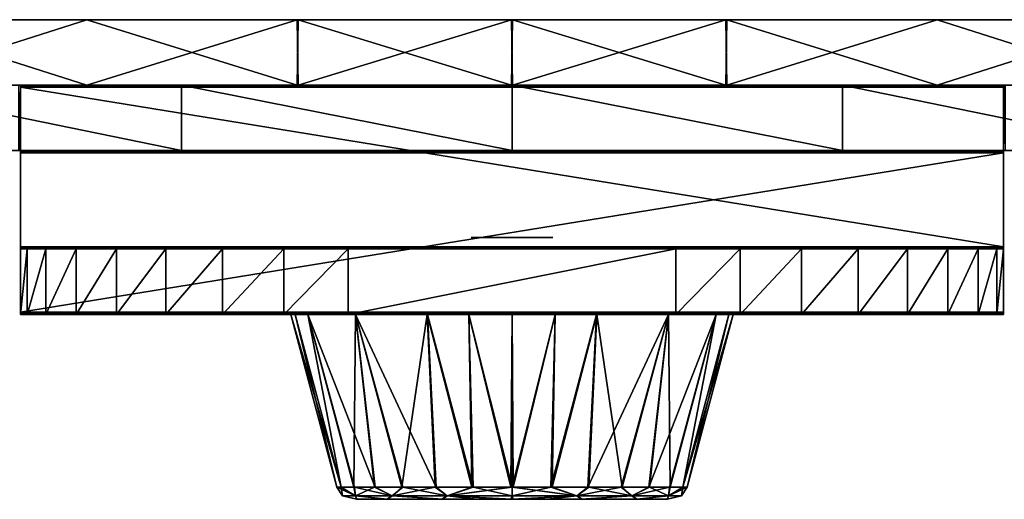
# Model space of a CAD drawing. Header units: millimetres. Extents: x -229 to 223, y -69 to 475.
# Tile 13 of 92: x -30 to 30, y -69 to -40. Entities that reach past the tile are written whole.
import ezdxf

# ---------------------------------------------------------------- set-up
doc = ezdxf.new("R2010")
doc.units = ezdxf.units.MM
doc.header["$LTSCALE"] = 65.185185
for name, color, linetype in [('712', 7, 'CONTINUOUS'), ('713', 7, 'CONTINUOUS'), ('714', 7, 'CONTINUOUS'), ('715', 7, 'CONTINUOUS'), ('716', 7, 'CONTINUOUS'), ('717', 7, 'CONTINUOUS'), ('718', 7, 'CONTINUOUS'), ('719', 7, 'CONTINUOUS'), ('720', 7, 'CONTINUOUS'), ('721', 7, 'CONTINUOUS'), ('722', 7, 'CONTINUOUS'), ('725', 7, 'CONTINUOUS'), ('73', 7, 'CONTINUOUS'), ('74', 7, 'CONTINUOUS'), ('75', 7, 'CONTINUOUS'), ('758', 7, 'CONTINUOUS'), ('789', 7, 'CONTINUOUS'), ('790', 7, 'CONTINUOUS'), ('791', 7, 'CONTINUOUS'), ('792', 7, 'CONTINUOUS'), ('793', 7, 'CONTINUOUS'), ('799', 7, 'CONTINUOUS'), ('800', 7, 'CONTINUOUS'), ('801', 7, 'CONTINUOUS'), ('802', 7, 'CONTINUOUS'), ('803', 7, 'CONTINUOUS'), ('852', 7, 'CONTINUOUS')]:
    doc.layers.add(name, color=color, linetype=linetype)

msp = doc.modelspace()

# ---------------------------------------------------------------- linework, layer by layer
at = {"layer": '712', "color": 7, "linetype": 'Continuous'}
for points in [[(-30.115, -47.8, -108.486), (-30, -47.8, -109.545), (-39.672, -47.8, 102.596), (-30.115, -47.8, -108.486)], [(-39.672, -47.8, 102.596), (-30, -47.8, -109.545), (-20.172, -47.8, 108.134), (-39.672, -47.8, 102.596)], [(-30, -47.8, -109.545), (-30, -47.8, -109.694), (30, -47.8, -109.694), (-30, -47.8, -109.545)], [(-20.172, -47.8, 108.134), (-30, -47.8, -109.545), (30, -47.8, -109.694), (-20.172, -47.8, 108.134)], [(0, -47.8, 110), (-20.172, -47.8, 108.134), (30, -47.8, -109.694), (0, -47.8, 110)], [(20.172, -47.8, 108.134), (0, -47.8, 110), (30, -47.8, -109.694), (20.172, -47.8, 108.134)], [(39.672, -47.8, 102.596), (20.172, -47.8, 108.134), (33.478, -47.8, -104.782), (39.672, -47.8, 102.596)], [(33.478, -47.8, -104.782), (20.172, -47.8, 108.134), (32.505, -47.8, -105.213), (33.478, -47.8, -104.782)], [(32.505, -47.8, -105.213), (20.172, -47.8, 108.134), (31.663, -47.8, -105.821), (32.505, -47.8, -105.213)], [(31.663, -47.8, -105.821), (20.172, -47.8, 108.134), (30.438, -47.8, -107.499), (31.663, -47.8, -105.821)], [(30.438, -47.8, -107.499), (20.172, -47.8, 108.134), (30.115, -47.8, -108.486), (30.438, -47.8, -107.499)], [(30.115, -47.8, -108.486), (20.172, -47.8, 108.134), (30, -47.8, -109.545), (30.115, -47.8, -108.486)], [(30, -47.8, -109.545), (20.172, -47.8, 108.134), (30, -47.8, -109.694), (30, -47.8, -109.545)]]:
    msp.add_3dface(points, dxfattribs=at)
at = {"layer": '713', "color": 7, "linetype": 'Continuous'}
for points in [[(-39.672, -43.8, 102.596), (-20.172, -43.8, 108.134), (-33.478, -43.8, -104.782), (-39.672, -43.8, 102.596)], [(-33.478, -43.8, -104.782), (-20.172, -43.8, 108.134), (-32.505, -43.8, -105.213), (-33.478, -43.8, -104.782)], [(-32.505, -43.8, -105.213), (-20.172, -43.8, 108.134), (-31.663, -43.8, -105.821), (-32.505, -43.8, -105.213)], [(-31.663, -43.8, -105.821), (-20.172, -43.8, 108.134), (-30.438, -43.8, -107.499), (-31.663, -43.8, -105.821)], [(-30.438, -43.8, -107.499), (-20.172, -43.8, 108.134), (-30.115, -43.8, -108.486), (-30.438, -43.8, -107.499)], [(-30.115, -43.8, -108.486), (-20.172, -43.8, 108.134), (-30, -43.8, -109.545), (-30.115, -43.8, -108.486)], [(30, -43.8, -109.545), (30, -43.8, -109.694), (-30, -43.8, -109.694), (30, -43.8, -109.545)], [(20.172, -43.8, 108.134), (30, -43.8, -109.545), (-30, -43.8, -109.694), (20.172, -43.8, 108.134)], [(0, -43.8, 110), (20.172, -43.8, 108.134), (-30, -43.8, -109.694), (0, -43.8, 110)], [(-20.172, -43.8, 108.134), (0, -43.8, 110), (-30, -43.8, -109.694), (-20.172, -43.8, 108.134)], [(-30, -43.8, -109.545), (-20.172, -43.8, 108.134), (-30, -43.8, -109.694), (-30, -43.8, -109.545)], [(39.672, -43.8, 102.596), (30, -43.8, -109.545), (20.172, -43.8, 108.134), (39.672, -43.8, 102.596)], [(30.115, -43.8, -108.486), (30, -43.8, -109.545), (39.672, -43.8, 102.596), (30.115, -43.8, -108.486)]]:
    msp.add_3dface(points, dxfattribs=at)
at = {"layer": '714', "color": 7, "linetype": 'Continuous'}
for points in [[(-30, -43.8, -109.694), (30, -43.8, -109.694), (30, -43.832, -110.828), (-30, -43.8, -109.694)], [(-30, -43.8, -109.694), (30, -43.832, -110.828), (-30, -43.832, -110.828), (-30, -43.8, -109.694)], [(30, -43.929, -111.958), (-30, -43.929, -111.958), (-30, -43.832, -110.828), (30, -43.929, -111.958)], [(30, -43.832, -110.828), (30, -43.929, -111.958), (-30, -43.832, -110.828), (30, -43.832, -110.828)]]:
    msp.add_3dface(points, dxfattribs=at)
at = {"layer": '715', "color": 7, "linetype": 'Continuous'}
for points in [[(-30, -43.929, -111.958), (30, -43.929, -111.958), (30, -53.671, -197.471), (-30, -43.929, -111.958)], [(-30, -53.671, -197.471), (-30, -43.929, -111.958), (30, -53.671, -197.471), (-30, -53.671, -197.471)]]:
    msp.add_3dface(points, dxfattribs=at)
at = {"layer": '716', "color": 7, "linetype": 'Continuous'}
for points in [[(-30, -47.8, -109.694), (-30, -47.8, -109.545), (-30, -43.8, -109.694), (-30, -47.8, -109.694)], [(-30, -47.8, -109.694), (-30, -43.8, -109.694), (-30, -43.832, -110.828), (-30, -47.8, -109.694)], [(-30, -47.8, -109.545), (-30, -43.8, -109.545), (-30, -43.8, -109.694), (-30, -47.8, -109.545)], [(-30, -47.8, -109.694), (-30, -43.832, -110.828), (-30, -47.832, -110.828), (-30, -47.8, -109.694)], [(-30, -43.832, -110.828), (-30, -43.929, -111.958), (-30, -47.832, -110.828), (-30, -43.832, -110.828)], [(-30, -43.929, -111.958), (-30, -53.671, -197.471), (-30, -47.929, -111.958), (-30, -43.929, -111.958)], [(-30, -47.832, -110.828), (-30, -43.929, -111.958), (-30, -47.929, -111.958), (-30, -47.832, -110.828)], [(-30, -47.929, -111.958), (-30, -53.671, -197.471), (-30, -57.671, -197.471), (-30, -47.929, -111.958)], [(-30, -53.671, -197.471), (-30, -53.768, -198.601), (-30, -57.671, -197.471), (-30, -53.671, -197.471)], [(-30, -53.768, -198.601), (-30, -53.8, -199.735), (-30, -57.768, -198.601), (-30, -53.768, -198.601)], [(-30, -57.671, -197.471), (-30, -53.768, -198.601), (-30, -57.768, -198.601), (-30, -57.671, -197.471)], [(-30, -53.8, -218.599), (-30, -57.8, -218.599), (-30, -57.8, -199.735), (-30, -53.8, -218.599)], [(-30, -53.8, -199.735), (-30, -53.8, -218.599), (-30, -57.8, -199.735), (-30, -53.8, -199.735)], [(-30, -57.768, -198.601), (-30, -53.8, -199.735), (-30, -57.8, -199.735), (-30, -57.768, -198.601)]]:
    msp.add_3dface(points, dxfattribs=at)
at = {"layer": '717', "color": 7, "linetype": 'Continuous'}
for points in [[(-30, -57.8, -199.735), (-30, -57.8, -218.599), (-29.61, -57.8, -222.525), (-30, -57.8, -199.735)], [(30, -57.8, -199.735), (-30, -57.8, -199.735), (30, -57.8, -218.599), (30, -57.8, -199.735)], [(30, -57.8, -218.599), (-30, -57.8, -199.735), (29.61, -57.8, -222.525), (30, -57.8, -218.599)], [(29.61, -57.8, -222.525), (-30, -57.8, -199.735), (28.467, -57.8, -226.277), (29.61, -57.8, -222.525)], [(28.467, -57.8, -226.277), (-30, -57.8, -199.735), (26.619, -57.8, -229.724), (28.467, -57.8, -226.277)], [(26.619, -57.8, -229.724), (-30, -57.8, -199.735), (24.141, -57.8, -232.74), (26.619, -57.8, -229.724)], [(24.141, -57.8, -232.74), (-30, -57.8, -199.735), (21.125, -57.8, -235.218), (24.141, -57.8, -232.74)], [(21.125, -57.8, -235.218), (-30, -57.8, -199.735), (17.678, -57.8, -237.065), (21.125, -57.8, -235.218)], [(17.678, -57.8, -237.065), (-30, -57.8, -199.735), (13.926, -57.8, -238.209), (17.678, -57.8, -237.065)], [(13.926, -57.8, -238.209), (-30, -57.8, -199.735), (10, -57.8, -238.599), (13.926, -57.8, -238.209)], [(10, -57.8, -238.599), (-30, -57.8, -199.735), (-10, -57.8, -238.599), (10, -57.8, -238.599)], [(-10, -57.8, -238.599), (-30, -57.8, -199.735), (-13.926, -57.8, -238.209), (-10, -57.8, -238.599)], [(-13.926, -57.8, -238.209), (-30, -57.8, -199.735), (-17.678, -57.8, -237.065), (-13.926, -57.8, -238.209)], [(-17.678, -57.8, -237.065), (-30, -57.8, -199.735), (-21.125, -57.8, -235.218), (-17.678, -57.8, -237.065)], [(-21.125, -57.8, -235.218), (-30, -57.8, -199.735), (-24.141, -57.8, -232.74), (-21.125, -57.8, -235.218)], [(-24.141, -57.8, -232.74), (-30, -57.8, -199.735), (-26.619, -57.8, -229.724), (-24.141, -57.8, -232.74)], [(-26.619, -57.8, -229.724), (-30, -57.8, -199.735), (-28.467, -57.8, -226.277), (-26.619, -57.8, -229.724)], [(-28.467, -57.8, -226.277), (-30, -57.8, -199.735), (-29.61, -57.8, -222.525), (-28.467, -57.8, -226.277)]]:
    msp.add_3dface(points, dxfattribs=at)
at = {"layer": '718', "color": 7, "linetype": 'Continuous'}
for points in [[(-30, -57.671, -197.471), (-30, -57.768, -198.601), (30, -57.671, -197.471), (-30, -57.671, -197.471)], [(30, -57.671, -197.471), (-30, -57.768, -198.601), (30, -57.768, -198.601), (30, -57.671, -197.471)], [(-30, -57.768, -198.601), (-30, -57.8, -199.735), (30, -57.768, -198.601), (-30, -57.768, -198.601)], [(-30, -57.8, -199.735), (30, -57.8, -199.735), (30, -57.768, -198.601), (-30, -57.8, -199.735)]]:
    msp.add_3dface(points, dxfattribs=at)
at = {"layer": '719', "color": 7, "linetype": 'Continuous'}
for points in [[(-30, -47.929, -111.958), (-30, -57.671, -197.471), (30, -47.929, -111.958), (-30, -47.929, -111.958)], [(-30, -57.671, -197.471), (30, -57.671, -197.471), (30, -47.929, -111.958), (-30, -57.671, -197.471)]]:
    msp.add_3dface(points, dxfattribs=at)
at = {"layer": '720', "color": 7, "linetype": 'Continuous'}
for points in [[(30, -47.8, -109.694), (-30, -47.8, -109.694), (-30, -47.832, -110.828), (30, -47.8, -109.694)], [(30, -47.8, -109.694), (-30, -47.832, -110.828), (30, -47.832, -110.828), (30, -47.8, -109.694)], [(-30, -47.832, -110.828), (-30, -47.929, -111.958), (30, -47.832, -110.828), (-30, -47.832, -110.828)], [(-30, -47.929, -111.958), (30, -47.929, -111.958), (30, -47.832, -110.828), (-30, -47.929, -111.958)]]:
    msp.add_3dface(points, dxfattribs=at)
at = {"layer": '721', "color": 7, "linetype": 'Continuous'}
for points in [[(30, -47.8, -109.545), (30, -47.8, -109.694), (30, -43.8, -109.545), (30, -47.8, -109.545)], [(30, -47.8, -109.694), (30, -43.8, -109.694), (30, -43.8, -109.545), (30, -47.8, -109.694)], [(30, -43.8, -109.694), (30, -47.8, -109.694), (30, -47.832, -110.828), (30, -43.8, -109.694)], [(30, -43.832, -110.828), (30, -43.8, -109.694), (30, -47.832, -110.828), (30, -43.832, -110.828)], [(30, -43.929, -111.958), (30, -43.832, -110.828), (30, -47.929, -111.958), (30, -43.929, -111.958)], [(30, -47.929, -111.958), (30, -43.832, -110.828), (30, -47.832, -110.828), (30, -47.929, -111.958)], [(30, -53.671, -197.471), (30, -43.929, -111.958), (30, -57.671, -197.471), (30, -53.671, -197.471)], [(30, -57.671, -197.471), (30, -43.929, -111.958), (30, -47.929, -111.958), (30, -57.671, -197.471)], [(30, -53.671, -197.471), (30, -57.671, -197.471), (30, -57.768, -198.601), (30, -53.671, -197.471)], [(30, -53.671, -197.471), (30, -57.768, -198.601), (30, -53.768, -198.601), (30, -53.671, -197.471)], [(30, -57.768, -198.601), (30, -57.8, -199.735), (30, -53.768, -198.601), (30, -57.768, -198.601)], [(30, -53.768, -198.601), (30, -57.8, -199.735), (30, -53.8, -199.735), (30, -53.768, -198.601)], [(30, -57.8, -199.735), (30, -57.8, -218.599), (30, -53.8, -199.735), (30, -57.8, -199.735)], [(30, -53.8, -199.735), (30, -57.8, -218.599), (30, -53.8, -218.599), (30, -53.8, -199.735)]]:
    msp.add_3dface(points, dxfattribs=at)
at = {"layer": '722', "color": 7, "linetype": 'Continuous'}
for points in [[(30.115, -47.8, -108.486), (30, -47.8, -109.545), (30.115, -43.8, -108.486), (30.115, -47.8, -108.486)], [(30, -47.8, -109.545), (30, -43.8, -109.545), (30.115, -43.8, -108.486), (30, -47.8, -109.545)]]:
    msp.add_3dface(points, dxfattribs=at)
at = {"layer": '725', "color": 7, "linetype": 'Continuous'}
for points in [[(-39.672, -47.8, 102.596), (-20.172, -47.8, 108.134), (-39.672, -43.8, 102.596), (-39.672, -47.8, 102.596)], [(-20.172, -47.8, 108.134), (-20.172, -43.8, 108.134), (-39.672, -43.8, 102.596), (-20.172, -47.8, 108.134)], [(-20.172, -47.8, 108.134), (0, -47.8, 110), (-20.172, -43.8, 108.134), (-20.172, -47.8, 108.134)], [(0, -47.8, 110), (0, -43.8, 110), (-20.172, -43.8, 108.134), (0, -47.8, 110)], [(0, -47.8, 110), (20.172, -47.8, 108.134), (0, -43.8, 110), (0, -47.8, 110)], [(20.172, -47.8, 108.134), (20.172, -43.8, 108.134), (0, -43.8, 110), (20.172, -47.8, 108.134)], [(20.172, -47.8, 108.134), (39.672, -47.8, 102.596), (20.172, -43.8, 108.134), (20.172, -47.8, 108.134)], [(39.672, -47.8, 102.596), (39.672, -43.8, 102.596), (20.172, -43.8, 108.134), (39.672, -47.8, 102.596)]]:
    msp.add_3dface(points, dxfattribs=at)
at = {"layer": '73', "color": 7, "linetype": 'Continuous'}
for points in [[(-38.481, -39.8, -101.446), (-25.952, -39.8, -105.35), (-38.49, -43.8, -101.443), (-38.481, -39.8, -101.446)], [(-38.49, -43.8, -101.443), (-25.952, -39.8, -105.35), (-13.111, -43.8, -107.705), (-38.49, -43.8, -101.443)], [(-25.952, -39.8, -105.35), (-13.048, -39.8, -107.712), (-13.111, -43.8, -107.705), (-25.952, -39.8, -105.35)], [(-13.111, -43.8, -107.705), (-13.048, -39.8, -107.712), (-0.035, -43.8, -108.5), (-13.111, -43.8, -107.705)], [(-13.048, -39.8, -107.712), (0.035, -39.8, -108.499), (-0.035, -43.8, -108.5), (-13.048, -39.8, -107.712)], [(-0.035, -43.8, -108.5), (0.035, -39.8, -108.499), (13.051, -43.8, -107.712), (-0.035, -43.8, -108.5)], [(0.035, -39.8, -108.499), (13.108, -39.8, -107.705), (13.051, -43.8, -107.712), (0.035, -39.8, -108.499)], [(13.051, -43.8, -107.712), (13.108, -39.8, -107.705), (25.956, -43.8, -105.35), (13.051, -43.8, -107.712)], [(13.108, -39.8, -107.705), (38.486, -39.8, -101.445), (25.956, -43.8, -105.35), (13.108, -39.8, -107.705)], [(25.956, -43.8, -105.35), (38.486, -39.8, -101.445), (38.485, -43.8, -101.445), (25.956, -43.8, -105.35)]]:
    msp.add_3dface(points, dxfattribs=at)
at = {"layer": '74', "color": 7, "linetype": 'Continuous'}
for points in [[(-13.108, -39.8, 107.705), (-38.486, -39.8, 101.445), (-25.956, -43.8, 105.35), (-13.108, -39.8, 107.705)], [(-25.956, -43.8, 105.35), (-38.486, -39.8, 101.445), (-38.485, -43.8, 101.445), (-25.956, -43.8, 105.35)], [(-13.051, -43.8, 107.712), (-13.108, -39.8, 107.705), (-25.956, -43.8, 105.35), (-13.051, -43.8, 107.712)], [(-0.035, -39.8, 108.499), (-13.108, -39.8, 107.705), (-13.051, -43.8, 107.712), (-0.035, -39.8, 108.499)], [(0.035, -43.8, 108.5), (-0.035, -39.8, 108.499), (-13.051, -43.8, 107.712), (0.035, -43.8, 108.5)], [(13.048, -39.8, 107.712), (-0.035, -39.8, 108.499), (0.035, -43.8, 108.5), (13.048, -39.8, 107.712)], [(13.111, -43.8, 107.705), (13.048, -39.8, 107.712), (0.035, -43.8, 108.5), (13.111, -43.8, 107.705)], [(25.952, -39.8, 105.35), (13.048, -39.8, 107.712), (13.111, -43.8, 107.705), (25.952, -39.8, 105.35)], [(38.49, -43.8, 101.443), (25.952, -39.8, 105.35), (13.111, -43.8, 107.705), (38.49, -43.8, 101.443)], [(38.481, -39.8, 101.446), (25.952, -39.8, 105.35), (38.49, -43.8, 101.443), (38.481, -39.8, 101.446)]]:
    msp.add_3dface(points, dxfattribs=at)
at = {"layer": '75', "color": 7, "linetype": 'Continuous'}
for points in [[(108.5, -39.8), (107.704, -39.8, -13.117), (-108.5, -39.8), (108.5, -39.8)], [(108.5, -39.8), (-108.5, -39.8), (-107.704, -39.8, 13.117), (108.5, -39.8)], [(107.704, -39.8, -13.117), (-107.707, -39.8, -13.09), (-108.5, -39.8), (107.704, -39.8, -13.117)], [(107.704, -39.8, -13.117), (-105.341, -39.8, -25.988), (-107.707, -39.8, -13.09), (107.704, -39.8, -13.117)], [(108.5, -39.8), (-107.704, -39.8, 13.117), (107.707, -39.8, 13.09), (108.5, -39.8)], [(-107.704, -39.8, 13.117), (-105.327, -39.8, 26.043), (105.341, -39.8, 25.988), (-107.704, -39.8, 13.117)], [(-107.704, -39.8, 13.117), (105.341, -39.8, 25.988), (107.707, -39.8, 13.09), (-107.704, -39.8, 13.117)], [(107.704, -39.8, -13.117), (105.327, -39.8, -26.043), (-105.341, -39.8, -25.988), (107.704, -39.8, -13.117)], [(105.327, -39.8, -26.043), (101.409, -39.8, -38.577), (-105.341, -39.8, -25.988), (105.327, -39.8, -26.043)], [(101.409, -39.8, -38.577), (-96.071, -39.8, -50.424), (-105.341, -39.8, -25.988), (101.409, -39.8, -38.577)], [(-105.327, -39.8, 26.043), (-101.409, -39.8, 38.577), (105.341, -39.8, 25.988), (-105.327, -39.8, 26.043)], [(-101.409, -39.8, 38.577), (-96.024, -39.8, 50.513), (96.071, -39.8, 50.424), (-101.409, -39.8, 38.577)], [(-101.409, -39.8, 38.577), (96.071, -39.8, 50.424), (105.341, -39.8, 25.988), (-101.409, -39.8, 38.577)], [(101.409, -39.8, -38.577), (96.024, -39.8, -50.513), (-96.071, -39.8, -50.424), (101.409, -39.8, -38.577)], [(96.024, -39.8, -50.513), (-81.22, -39.8, -71.94), (-96.071, -39.8, -50.424), (96.024, -39.8, -50.513)], [(-96.024, -39.8, 50.513), (-81.161, -39.8, 72.007), (81.22, -39.8, 71.94), (-96.024, -39.8, 50.513)], [(-96.024, -39.8, 50.513), (81.22, -39.8, 71.94), (96.071, -39.8, 50.424), (-96.024, -39.8, 50.513)], [(96.024, -39.8, -50.513), (81.161, -39.8, -72.007), (-81.22, -39.8, -71.94), (96.024, -39.8, -50.513)], [(81.161, -39.8, -72.007), (-61.642, -39.8, -89.289), (-81.22, -39.8, -71.94), (81.161, -39.8, -72.007)], [(-81.161, -39.8, 72.007), (-61.604, -39.8, 89.315), (61.642, -39.8, 89.289), (-81.161, -39.8, 72.007)], [(-81.161, -39.8, 72.007), (61.642, -39.8, 89.289), (81.22, -39.8, 71.94), (-81.161, -39.8, 72.007)], [(81.161, -39.8, -72.007), (61.604, -39.8, -89.315), (-61.642, -39.8, -89.289), (81.161, -39.8, -72.007)], [(61.604, -39.8, -89.315), (38.486, -39.8, -101.445), (-61.642, -39.8, -89.289), (61.604, -39.8, -89.315)], [(38.486, -39.8, -101.445), (-38.481, -39.8, -101.446), (-61.642, -39.8, -89.289), (38.486, -39.8, -101.445)], [(-61.604, -39.8, 89.315), (-38.486, -39.8, 101.445), (61.642, -39.8, 89.289), (-61.604, -39.8, 89.315)], [(-38.486, -39.8, 101.445), (-13.108, -39.8, 107.705), (38.481, -39.8, 101.446), (-38.486, -39.8, 101.445)], [(-38.486, -39.8, 101.445), (38.481, -39.8, 101.446), (61.642, -39.8, 89.289), (-38.486, -39.8, 101.445)], [(38.486, -39.8, -101.445), (13.108, -39.8, -107.705), (-38.481, -39.8, -101.446), (38.486, -39.8, -101.445)], [(13.108, -39.8, -107.705), (-25.952, -39.8, -105.35), (-38.481, -39.8, -101.446), (13.108, -39.8, -107.705)], [(13.108, -39.8, -107.705), (-13.048, -39.8, -107.712), (-25.952, -39.8, -105.35), (13.108, -39.8, -107.705)], [(-13.108, -39.8, 107.705), (-0.035, -39.8, 108.499), (13.048, -39.8, 107.712), (-13.108, -39.8, 107.705)], [(-13.108, -39.8, 107.705), (13.048, -39.8, 107.712), (25.952, -39.8, 105.35), (-13.108, -39.8, 107.705)], [(-13.108, -39.8, 107.705), (25.952, -39.8, 105.35), (38.481, -39.8, 101.446), (-13.108, -39.8, 107.705)], [(13.108, -39.8, -107.705), (0.035, -39.8, -108.499), (-13.048, -39.8, -107.712), (13.108, -39.8, -107.705)]]:
    msp.add_3dface(points, dxfattribs=at)
at = {"layer": '758', "color": 7, "linetype": 'Continuous'}
for points in [[(-30, -47.8, -109.545), (-30.115, -47.8, -108.486), (-30, -43.8, -109.545), (-30, -47.8, -109.545)], [(-30.115, -47.8, -108.486), (-30.115, -43.8, -108.486), (-30, -43.8, -109.545), (-30.115, -47.8, -108.486)]]:
    msp.add_3dface(points, dxfattribs=at)
at = {"layer": '789', "color": 7, "linetype": 'Continuous'}
for points in [[(-30, -53.671, -197.471), (30, -53.671, -197.471), (30, -53.768, -198.601), (-30, -53.671, -197.471)], [(-30, -53.768, -198.601), (-30, -53.671, -197.471), (30, -53.768, -198.601), (-30, -53.768, -198.601)], [(-30, -53.8, -199.735), (-30, -53.768, -198.601), (30, -53.8, -199.735), (-30, -53.8, -199.735)], [(-30, -53.768, -198.601), (30, -53.768, -198.601), (30, -53.8, -199.735), (-30, -53.768, -198.601)]]:
    msp.add_3dface(points, dxfattribs=at)
at = {"layer": '790', "color": 7, "linetype": 'Continuous'}
for points in [[(-30, -53.8, -218.599), (-30, -53.8, -199.735), (30, -53.8, -199.735), (-30, -53.8, -218.599)], [(-30, -53.8, -218.599), (30, -53.8, -199.735), (-29.61, -53.8, -222.525), (-30, -53.8, -218.599)], [(-29.61, -53.8, -222.525), (30, -53.8, -199.735), (-28.467, -53.8, -226.277), (-29.61, -53.8, -222.525)], [(-28.467, -53.8, -226.277), (30, -53.8, -199.735), (-26.619, -53.8, -229.724), (-28.467, -53.8, -226.277)], [(-26.619, -53.8, -229.724), (30, -53.8, -199.735), (-24.141, -53.8, -232.74), (-26.619, -53.8, -229.724)], [(-24.141, -53.8, -232.74), (30, -53.8, -199.735), (-21.125, -53.8, -235.218), (-24.141, -53.8, -232.74)], [(-21.125, -53.8, -235.218), (30, -53.8, -199.735), (-17.678, -53.8, -237.065), (-21.125, -53.8, -235.218)], [(-17.678, -53.8, -237.065), (30, -53.8, -199.735), (-13.926, -53.8, -238.209), (-17.678, -53.8, -237.065)], [(-13.926, -53.8, -238.209), (30, -53.8, -199.735), (-10, -53.8, -238.599), (-13.926, -53.8, -238.209)], [(30, -53.8, -199.735), (10, -53.8, -238.599), (-10, -53.8, -238.599), (30, -53.8, -199.735)], [(10, -53.8, -238.599), (30, -53.8, -199.735), (13.926, -53.8, -238.209), (10, -53.8, -238.599)], [(13.926, -53.8, -238.209), (30, -53.8, -199.735), (17.678, -53.8, -237.065), (13.926, -53.8, -238.209)], [(17.678, -53.8, -237.065), (30, -53.8, -199.735), (21.125, -53.8, -235.218), (17.678, -53.8, -237.065)], [(21.125, -53.8, -235.218), (30, -53.8, -199.735), (24.141, -53.8, -232.74), (21.125, -53.8, -235.218)], [(24.141, -53.8, -232.74), (30, -53.8, -199.735), (26.619, -53.8, -229.724), (24.141, -53.8, -232.74)], [(26.619, -53.8, -229.724), (30, -53.8, -199.735), (28.467, -53.8, -226.277), (26.619, -53.8, -229.724)], [(28.467, -53.8, -226.277), (30, -53.8, -199.735), (29.61, -53.8, -222.525), (28.467, -53.8, -226.277)], [(30, -53.8, -199.735), (30, -53.8, -218.599), (29.61, -53.8, -222.525), (30, -53.8, -199.735)]]:
    msp.add_3dface(points, dxfattribs=at)
at = {"layer": '791', "color": 7, "linetype": 'Continuous'}
for points in [[(10, -57.8, -238.599), (-10, -57.8, -238.599), (10, -53.8, -238.599), (10, -57.8, -238.599)], [(10, -53.8, -238.599), (-10, -57.8, -238.599), (-10, -53.8, -238.599), (10, -53.8, -238.599)]]:
    msp.add_3dface(points, dxfattribs=at)
at = {"layer": '792', "color": 7, "linetype": 'Continuous'}
for points in [[(13.926, -57.8, -238.209), (10, -57.8, -238.599), (13.926, -53.8, -238.209), (13.926, -57.8, -238.209)], [(10, -57.8, -238.599), (10, -53.8, -238.599), (13.926, -53.8, -238.209), (10, -57.8, -238.599)], [(17.678, -57.8, -237.065), (13.926, -57.8, -238.209), (17.678, -53.8, -237.065), (17.678, -57.8, -237.065)], [(13.926, -57.8, -238.209), (13.926, -53.8, -238.209), (17.678, -53.8, -237.065), (13.926, -57.8, -238.209)], [(21.125, -57.8, -235.218), (17.678, -57.8, -237.065), (21.125, -53.8, -235.218), (21.125, -57.8, -235.218)], [(17.678, -57.8, -237.065), (17.678, -53.8, -237.065), (21.125, -53.8, -235.218), (17.678, -57.8, -237.065)], [(24.141, -57.8, -232.74), (21.125, -57.8, -235.218), (24.141, -53.8, -232.74), (24.141, -57.8, -232.74)], [(21.125, -57.8, -235.218), (21.125, -53.8, -235.218), (24.141, -53.8, -232.74), (21.125, -57.8, -235.218)], [(26.619, -57.8, -229.724), (24.141, -57.8, -232.74), (26.619, -53.8, -229.724), (26.619, -57.8, -229.724)], [(24.141, -57.8, -232.74), (24.141, -53.8, -232.74), (26.619, -53.8, -229.724), (24.141, -57.8, -232.74)], [(28.467, -57.8, -226.277), (26.619, -57.8, -229.724), (28.467, -53.8, -226.277), (28.467, -57.8, -226.277)], [(26.619, -57.8, -229.724), (26.619, -53.8, -229.724), (28.467, -53.8, -226.277), (26.619, -57.8, -229.724)], [(29.61, -57.8, -222.525), (28.467, -57.8, -226.277), (29.61, -53.8, -222.525), (29.61, -57.8, -222.525)], [(28.467, -57.8, -226.277), (28.467, -53.8, -226.277), (29.61, -53.8, -222.525), (28.467, -57.8, -226.277)], [(30, -57.8, -218.599), (29.61, -57.8, -222.525), (30, -53.8, -218.599), (30, -57.8, -218.599)], [(30, -53.8, -218.599), (29.61, -57.8, -222.525), (29.61, -53.8, -222.525), (30, -53.8, -218.599)]]:
    msp.add_3dface(points, dxfattribs=at)
at = {"layer": '793', "color": 7, "linetype": 'Continuous'}
for points in [[(-30, -57.8, -218.599), (-30, -53.8, -218.599), (-29.61, -53.8, -222.525), (-30, -57.8, -218.599)], [(-29.61, -57.8, -222.525), (-30, -57.8, -218.599), (-29.61, -53.8, -222.525), (-29.61, -57.8, -222.525)], [(-28.467, -57.8, -226.277), (-29.61, -57.8, -222.525), (-28.467, -53.8, -226.277), (-28.467, -57.8, -226.277)], [(-29.61, -57.8, -222.525), (-29.61, -53.8, -222.525), (-28.467, -53.8, -226.277), (-29.61, -57.8, -222.525)], [(-26.619, -57.8, -229.724), (-28.467, -57.8, -226.277), (-26.619, -53.8, -229.724), (-26.619, -57.8, -229.724)], [(-28.467, -57.8, -226.277), (-28.467, -53.8, -226.277), (-26.619, -53.8, -229.724), (-28.467, -57.8, -226.277)], [(-24.141, -57.8, -232.74), (-26.619, -57.8, -229.724), (-24.141, -53.8, -232.74), (-24.141, -57.8, -232.74)], [(-26.619, -57.8, -229.724), (-26.619, -53.8, -229.724), (-24.141, -53.8, -232.74), (-26.619, -57.8, -229.724)], [(-21.125, -57.8, -235.218), (-24.141, -57.8, -232.74), (-21.125, -53.8, -235.218), (-21.125, -57.8, -235.218)], [(-24.141, -57.8, -232.74), (-24.141, -53.8, -232.74), (-21.125, -53.8, -235.218), (-24.141, -57.8, -232.74)], [(-17.678, -57.8, -237.065), (-21.125, -57.8, -235.218), (-17.678, -53.8, -237.065), (-17.678, -57.8, -237.065)], [(-21.125, -57.8, -235.218), (-21.125, -53.8, -235.218), (-17.678, -53.8, -237.065), (-21.125, -57.8, -235.218)], [(-13.926, -57.8, -238.209), (-17.678, -57.8, -237.065), (-13.926, -53.8, -238.209), (-13.926, -57.8, -238.209)], [(-17.678, -57.8, -237.065), (-17.678, -53.8, -237.065), (-13.926, -53.8, -238.209), (-17.678, -57.8, -237.065)], [(-10, -57.8, -238.599), (-13.926, -57.8, -238.209), (-10, -53.8, -238.599), (-10, -57.8, -238.599)], [(-13.926, -57.8, -238.209), (-13.926, -53.8, -238.209), (-10, -53.8, -238.599), (-13.926, -57.8, -238.209)]]:
    msp.add_3dface(points, dxfattribs=at)
at = {"layer": '799', "color": 7, "linetype": 'Continuous'}
for points in [[(0.039, -68.357, -212.902), (0.078, -68.357, -212.902), (0, -57.8, -210.099), (0.039, -68.357, -212.902)], [(0, -57.8, -210.099), (0.078, -68.357, -212.902), (2.64, -57.8, -210.36), (0, -57.8, -210.099)], [(0, -68.357, -212.902), (0.039, -68.357, -212.902), (0, -57.8, -210.099), (0, -68.357, -212.902)], [(0, -57.8, -237.099), (2.635, -57.8, -236.839), (0, -68.357, -234.296), (0, -57.8, -237.099)], [(0, -68.357, -234.296), (2.635, -57.8, -236.839), (2.375, -68.357, -234.029), (0, -68.357, -234.296)], [(2.64, -57.8, -210.36), (0.078, -68.357, -212.902), (2.451, -68.357, -213.186), (2.64, -57.8, -210.36)], [(2.635, -57.8, -236.839), (5.169, -57.8, -236.07), (2.375, -68.357, -234.029), (2.635, -57.8, -236.839)], [(2.375, -68.357, -234.029), (5.169, -57.8, -236.07), (4.631, -68.357, -233.242), (2.375, -68.357, -234.029)], [(5.179, -57.8, -211.132), (2.64, -57.8, -210.36), (2.451, -68.357, -213.186), (5.179, -57.8, -211.132)], [(4.701, -68.357, -213.99), (5.179, -57.8, -211.132), (2.451, -68.357, -213.186), (4.701, -68.357, -213.99)], [(5.169, -57.8, -236.07), (9.545, -57.8, -233.146), (4.631, -68.357, -233.242), (5.169, -57.8, -236.07)], [(4.631, -68.357, -233.242), (9.545, -57.8, -233.146), (6.657, -68.357, -231.973), (4.631, -68.357, -233.242)], [(6.717, -68.357, -215.274), (5.179, -57.8, -211.132), (4.701, -68.357, -213.99), (6.717, -68.357, -215.274)], [(9.552, -57.8, -214.059), (5.179, -57.8, -211.132), (6.717, -68.357, -215.274), (9.552, -57.8, -214.059)], [(6.657, -68.357, -231.973), (9.545, -57.8, -233.146), (8.35, -68.357, -230.286), (6.657, -68.357, -231.973)], [(8.398, -68.357, -216.973), (9.552, -57.8, -214.059), (6.717, -68.357, -215.274), (8.398, -68.357, -216.973)], [(9.545, -57.8, -233.146), (12.471, -57.8, -228.769), (8.35, -68.357, -230.286), (9.545, -57.8, -233.146)], [(8.35, -68.357, -230.286), (12.471, -57.8, -228.769), (9.626, -68.357, -228.265), (8.35, -68.357, -230.286)], [(9.66, -68.357, -219.002), (9.552, -57.8, -214.059), (8.398, -68.357, -216.973), (9.66, -68.357, -219.002)], [(12.472, -57.8, -218.431), (9.552, -57.8, -214.059), (9.66, -68.357, -219.002), (12.472, -57.8, -218.431)], [(9.626, -68.357, -228.265), (12.471, -57.8, -228.769), (10.422, -68.357, -226.012), (9.626, -68.357, -228.265)], [(10.439, -68.357, -221.262), (12.472, -57.8, -218.431), (9.66, -68.357, -219.002), (10.439, -68.357, -221.262)], [(12.471, -57.8, -228.769), (13.241, -57.8, -226.232), (10.422, -68.357, -226.012), (12.471, -57.8, -228.769)], [(10.422, -68.357, -226.012), (13.241, -57.8, -226.232), (10.697, -68.357, -223.638), (10.422, -68.357, -226.012)], [(13.5, -57.8, -223.596), (12.472, -57.8, -218.431), (10.439, -68.357, -221.262), (13.5, -57.8, -223.596)], [(10.697, -68.357, -223.638), (13.5, -57.8, -223.596), (10.439, -68.357, -221.262), (10.697, -68.357, -223.638)], [(13.241, -57.8, -226.232), (13.5, -57.8, -223.596), (10.697, -68.357, -223.638), (13.241, -57.8, -226.232)]]:
    msp.add_3dface(points, dxfattribs=at)
at = {"layer": '800', "color": 7, "linetype": 'Continuous'}
for points in [[(0.039, -68.357, -212.902), (0, -68.357, -212.902), (3.957, -68.893, -214.046), (0.039, -68.357, -212.902)], [(0, -68.357, -212.902), (0, -68.893, -213.258), (3.957, -68.893, -214.046), (0, -68.357, -212.902)], [(0, -68.357, -234.296), (2.375, -68.357, -234.029), (0, -68.893, -233.939), (0, -68.357, -234.296)], [(2.375, -68.357, -234.029), (3.957, -68.893, -233.152), (0, -68.893, -233.939), (2.375, -68.357, -234.029)], [(0.078, -68.357, -212.902), (0.039, -68.357, -212.902), (3.957, -68.893, -214.046), (0.078, -68.357, -212.902)], [(2.451, -68.357, -213.186), (0.078, -68.357, -212.902), (3.957, -68.893, -214.046), (2.451, -68.357, -213.186)], [(2.375, -68.357, -234.029), (4.631, -68.357, -233.242), (3.957, -68.893, -233.152), (2.375, -68.357, -234.029)], [(4.701, -68.357, -213.99), (2.451, -68.357, -213.186), (3.957, -68.893, -214.046), (4.701, -68.357, -213.99)], [(4.631, -68.357, -233.242), (6.657, -68.357, -231.973), (3.957, -68.893, -233.152), (4.631, -68.357, -233.242)], [(6.657, -68.357, -231.973), (7.312, -68.893, -230.911), (3.957, -68.893, -233.152), (6.657, -68.357, -231.973)], [(4.701, -68.357, -213.99), (3.957, -68.893, -214.046), (7.312, -68.893, -216.287), (4.701, -68.357, -213.99)], [(6.717, -68.357, -215.274), (4.701, -68.357, -213.99), (7.312, -68.893, -216.287), (6.717, -68.357, -215.274)], [(6.657, -68.357, -231.973), (8.35, -68.357, -230.286), (7.312, -68.893, -230.911), (6.657, -68.357, -231.973)], [(8.398, -68.357, -216.973), (6.717, -68.357, -215.274), (7.312, -68.893, -216.287), (8.398, -68.357, -216.973)], [(8.35, -68.357, -230.286), (9.626, -68.357, -228.265), (7.312, -68.893, -230.911), (8.35, -68.357, -230.286)], [(9.626, -68.357, -228.265), (9.553, -68.893, -227.556), (7.312, -68.893, -230.911), (9.626, -68.357, -228.265)], [(8.398, -68.357, -216.973), (7.312, -68.893, -216.287), (9.553, -68.893, -219.642), (8.398, -68.357, -216.973)], [(9.66, -68.357, -219.002), (8.398, -68.357, -216.973), (9.553, -68.893, -219.642), (9.66, -68.357, -219.002)], [(9.626, -68.357, -228.265), (10.422, -68.357, -226.012), (9.553, -68.893, -227.556), (9.626, -68.357, -228.265)], [(10.422, -68.357, -226.012), (10.697, -68.357, -223.638), (9.553, -68.893, -227.556), (10.422, -68.357, -226.012)], [(10.697, -68.357, -223.638), (10.341, -68.893, -223.599), (9.553, -68.893, -227.556), (10.697, -68.357, -223.638)], [(10.439, -68.357, -221.262), (9.66, -68.357, -219.002), (9.553, -68.893, -219.642), (10.439, -68.357, -221.262)], [(10.439, -68.357, -221.262), (9.553, -68.893, -219.642), (10.341, -68.893, -223.599), (10.439, -68.357, -221.262)], [(10.697, -68.357, -223.638), (10.439, -68.357, -221.262), (10.341, -68.893, -223.599), (10.697, -68.357, -223.638)], [(0.035, -69.1, -213.868), (0.068, -69.1, -213.868), (0, -68.893, -213.258), (0.035, -69.1, -213.868)], [(0, -68.893, -213.258), (0.068, -69.1, -213.868), (3.957, -68.893, -214.046), (0, -68.893, -213.258)], [(0, -69.1, -213.868), (0.035, -69.1, -213.868), (0, -68.893, -213.258), (0, -69.1, -213.868)], [(0, -68.893, -233.939), (3.957, -68.893, -233.152), (0, -69.1, -233.33), (0, -68.893, -233.939)], [(0, -69.1, -233.33), (3.957, -68.893, -233.152), (2.168, -69.1, -233.085), (0, -69.1, -233.33)], [(3.957, -68.893, -214.046), (0.068, -69.1, -213.868), (4.279, -69.1, -214.86), (3.957, -68.893, -214.046)], [(2.168, -69.1, -233.085), (3.957, -68.893, -233.152), (4.226, -69.1, -232.364), (2.168, -69.1, -233.085)], [(7.312, -68.893, -216.287), (3.957, -68.893, -214.046), (4.279, -69.1, -214.86), (7.312, -68.893, -216.287)], [(3.957, -68.893, -233.152), (7.312, -68.893, -230.911), (4.226, -69.1, -232.364), (3.957, -68.893, -233.152)], [(4.226, -69.1, -232.364), (7.312, -68.893, -230.911), (7.602, -69.1, -229.673), (4.226, -69.1, -232.364)], [(7.64, -69.1, -217.573), (7.312, -68.893, -216.287), (4.279, -69.1, -214.86), (7.64, -69.1, -217.573)], [(9.553, -68.893, -219.642), (7.312, -68.893, -216.287), (7.64, -69.1, -217.573), (9.553, -68.893, -219.642)], [(7.312, -68.893, -230.911), (9.553, -68.893, -227.556), (7.602, -69.1, -229.673), (7.312, -68.893, -230.911)], [(7.602, -69.1, -229.673), (9.553, -68.893, -227.556), (9.481, -69.1, -225.788), (7.602, -69.1, -229.673)], [(9.495, -69.1, -221.47), (9.553, -68.893, -219.642), (7.64, -69.1, -217.573), (9.495, -69.1, -221.47)], [(9.553, -68.893, -227.556), (10.341, -68.893, -223.599), (9.481, -69.1, -225.788), (9.553, -68.893, -227.556)], [(9.481, -69.1, -225.788), (10.341, -68.893, -223.599), (9.495, -69.1, -221.47), (9.481, -69.1, -225.788)], [(10.341, -68.893, -223.599), (9.553, -68.893, -219.642), (9.495, -69.1, -221.47), (10.341, -68.893, -223.599)]]:
    msp.add_3dface(points, dxfattribs=at)
at = {"layer": '801', "color": 7, "linetype": 'Continuous'}
for points in [[(-9.495, -69.1, -225.728), (-7.64, -69.1, -229.625), (-9.481, -69.1, -221.41), (-9.495, -69.1, -225.728)], [(-9.481, -69.1, -221.41), (-7.64, -69.1, -229.625), (-7.602, -69.1, -217.525), (-9.481, -69.1, -221.41)], [(-7.64, -69.1, -229.625), (-4.279, -69.1, -232.338), (-7.602, -69.1, -217.525), (-7.64, -69.1, -229.625)], [(-7.602, -69.1, -217.525), (-4.279, -69.1, -232.338), (-4.226, -69.1, -214.833), (-7.602, -69.1, -217.525)], [(-4.279, -69.1, -232.338), (-0.068, -69.1, -233.33), (-4.226, -69.1, -214.833), (-4.279, -69.1, -232.338)], [(-4.226, -69.1, -214.833), (-0.068, -69.1, -233.33), (-2.168, -69.1, -214.113), (-4.226, -69.1, -214.833)], [(0, -69.1, -233.33), (0, -69.1, -213.868), (-2.168, -69.1, -214.113), (0, -69.1, -233.33)], [(0, -69.1, -233.33), (-2.168, -69.1, -214.113), (-0.035, -69.1, -233.33), (0, -69.1, -233.33)], [(-2.168, -69.1, -214.113), (-0.068, -69.1, -233.33), (-0.035, -69.1, -233.33), (-2.168, -69.1, -214.113)], [(0.035, -69.1, -213.868), (0, -69.1, -213.868), (2.168, -69.1, -233.085), (0.035, -69.1, -213.868)], [(0, -69.1, -213.868), (0, -69.1, -233.33), (2.168, -69.1, -233.085), (0, -69.1, -213.868)], [(0.068, -69.1, -213.868), (0.035, -69.1, -213.868), (2.168, -69.1, -233.085), (0.068, -69.1, -213.868)], [(0.068, -69.1, -213.868), (2.168, -69.1, -233.085), (4.226, -69.1, -232.364), (0.068, -69.1, -213.868)], [(0.068, -69.1, -213.868), (4.226, -69.1, -232.364), (4.279, -69.1, -214.86), (0.068, -69.1, -213.868)], [(4.226, -69.1, -232.364), (7.602, -69.1, -229.673), (4.279, -69.1, -214.86), (4.226, -69.1, -232.364)], [(7.602, -69.1, -229.673), (7.64, -69.1, -217.573), (4.279, -69.1, -214.86), (7.602, -69.1, -229.673)], [(7.602, -69.1, -229.673), (9.481, -69.1, -225.788), (7.64, -69.1, -217.573), (7.602, -69.1, -229.673)], [(9.481, -69.1, -225.788), (9.495, -69.1, -221.47), (7.64, -69.1, -217.573), (9.481, -69.1, -225.788)]]:
    msp.add_3dface(points, dxfattribs=at)
at = {"layer": '802', "color": 7, "linetype": 'Continuous'}
for points in [[(-10.341, -68.893, -223.599), (-9.553, -68.893, -219.642), (-10.697, -68.357, -223.56), (-10.341, -68.893, -223.599)], [(-10.439, -68.357, -225.936), (-10.341, -68.893, -223.599), (-10.697, -68.357, -223.56), (-10.439, -68.357, -225.936)], [(-10.697, -68.357, -223.56), (-9.553, -68.893, -219.642), (-10.422, -68.357, -221.186), (-10.697, -68.357, -223.56)], [(-9.553, -68.893, -227.556), (-10.341, -68.893, -223.599), (-10.439, -68.357, -225.936), (-9.553, -68.893, -227.556)], [(-9.66, -68.357, -228.195), (-9.553, -68.893, -227.556), (-10.439, -68.357, -225.936), (-9.66, -68.357, -228.195)], [(-10.422, -68.357, -221.186), (-9.553, -68.893, -219.642), (-9.626, -68.357, -218.933), (-10.422, -68.357, -221.186)], [(-8.398, -68.357, -230.225), (-9.553, -68.893, -227.556), (-9.66, -68.357, -228.195), (-8.398, -68.357, -230.225)], [(-9.553, -68.893, -219.642), (-7.312, -68.893, -216.287), (-9.626, -68.357, -218.933), (-9.553, -68.893, -219.642)], [(-9.626, -68.357, -218.933), (-7.312, -68.893, -216.287), (-8.35, -68.357, -216.912), (-9.626, -68.357, -218.933)], [(-7.312, -68.893, -230.911), (-9.553, -68.893, -227.556), (-8.398, -68.357, -230.225), (-7.312, -68.893, -230.911)], [(-6.717, -68.357, -231.924), (-7.312, -68.893, -230.911), (-8.398, -68.357, -230.225), (-6.717, -68.357, -231.924)], [(-8.35, -68.357, -216.912), (-7.312, -68.893, -216.287), (-6.657, -68.357, -215.225), (-8.35, -68.357, -216.912)], [(-3.957, -68.893, -233.152), (-7.312, -68.893, -230.911), (-4.701, -68.357, -233.208), (-3.957, -68.893, -233.152)], [(-4.701, -68.357, -233.208), (-7.312, -68.893, -230.911), (-6.717, -68.357, -231.924), (-4.701, -68.357, -233.208)], [(-7.312, -68.893, -216.287), (-3.957, -68.893, -214.046), (-6.657, -68.357, -215.225), (-7.312, -68.893, -216.287)], [(-6.657, -68.357, -215.225), (-3.957, -68.893, -214.046), (-4.631, -68.357, -213.956), (-6.657, -68.357, -215.225)], [(-2.451, -68.357, -234.012), (-3.957, -68.893, -233.152), (-4.701, -68.357, -233.208), (-2.451, -68.357, -234.012)], [(-4.631, -68.357, -213.956), (-3.957, -68.893, -214.046), (-2.375, -68.357, -213.169), (-4.631, -68.357, -213.956)], [(0, -68.357, -234.296), (0, -68.893, -233.939), (-3.957, -68.893, -233.152), (0, -68.357, -234.296)], [(0, -68.357, -234.296), (-3.957, -68.893, -233.152), (-0.039, -68.357, -234.296), (0, -68.357, -234.296)], [(-3.957, -68.893, -214.046), (0, -68.893, -213.258), (-2.375, -68.357, -213.169), (-3.957, -68.893, -214.046)], [(-0.039, -68.357, -234.296), (-3.957, -68.893, -233.152), (-0.078, -68.357, -234.296), (-0.039, -68.357, -234.296)], [(-0.078, -68.357, -234.296), (-3.957, -68.893, -233.152), (-2.451, -68.357, -234.012), (-0.078, -68.357, -234.296)], [(0, -68.893, -213.258), (0, -68.357, -212.902), (-2.375, -68.357, -213.169), (0, -68.893, -213.258)], [(-9.495, -69.1, -225.728), (-9.481, -69.1, -221.41), (-10.341, -68.893, -223.599), (-9.495, -69.1, -225.728)], [(-9.553, -68.893, -227.556), (-9.495, -69.1, -225.728), (-10.341, -68.893, -223.599), (-9.553, -68.893, -227.556)], [(-10.341, -68.893, -223.599), (-9.481, -69.1, -221.41), (-9.553, -68.893, -219.642), (-10.341, -68.893, -223.599)], [(-7.64, -69.1, -229.625), (-9.495, -69.1, -225.728), (-9.553, -68.893, -227.556), (-7.64, -69.1, -229.625)], [(-7.312, -68.893, -230.911), (-7.64, -69.1, -229.625), (-9.553, -68.893, -227.556), (-7.312, -68.893, -230.911)], [(-9.481, -69.1, -221.41), (-7.602, -69.1, -217.525), (-9.553, -68.893, -219.642), (-9.481, -69.1, -221.41)], [(-9.553, -68.893, -219.642), (-7.602, -69.1, -217.525), (-7.312, -68.893, -216.287), (-9.553, -68.893, -219.642)], [(-4.279, -69.1, -232.338), (-7.64, -69.1, -229.625), (-7.312, -68.893, -230.911), (-4.279, -69.1, -232.338)], [(-7.602, -69.1, -217.525), (-4.226, -69.1, -214.833), (-7.312, -68.893, -216.287), (-7.602, -69.1, -217.525)], [(-3.957, -68.893, -233.152), (-4.279, -69.1, -232.338), (-7.312, -68.893, -230.911), (-3.957, -68.893, -233.152)], [(-7.312, -68.893, -216.287), (-4.226, -69.1, -214.833), (-3.957, -68.893, -214.046), (-7.312, -68.893, -216.287)], [(-0.068, -69.1, -233.33), (-4.279, -69.1, -232.338), (-3.957, -68.893, -233.152), (-0.068, -69.1, -233.33)], [(-4.226, -69.1, -214.833), (-2.168, -69.1, -214.113), (-3.957, -68.893, -214.046), (-4.226, -69.1, -214.833)], [(0, -69.1, -213.868), (0, -68.893, -213.258), (-3.957, -68.893, -214.046), (0, -69.1, -213.868)], [(-2.168, -69.1, -214.113), (0, -69.1, -213.868), (-3.957, -68.893, -214.046), (-2.168, -69.1, -214.113)], [(0, -68.893, -233.939), (-0.068, -69.1, -233.33), (-3.957, -68.893, -233.152), (0, -68.893, -233.939)], [(-0.068, -69.1, -233.33), (0, -68.893, -233.939), (-0.035, -69.1, -233.33), (-0.068, -69.1, -233.33)], [(0, -68.893, -233.939), (0, -69.1, -233.33), (-0.035, -69.1, -233.33), (0, -68.893, -233.939)]]:
    msp.add_3dface(points, dxfattribs=at)
at = {"layer": '803', "color": 7, "linetype": 'Continuous'}
for points in [[(-10.439, -68.357, -225.936), (-10.697, -68.357, -223.56), (-13.5, -57.8, -223.602), (-10.439, -68.357, -225.936)], [(-12.472, -57.8, -228.767), (-10.439, -68.357, -225.936), (-13.5, -57.8, -223.602), (-12.472, -57.8, -228.767)], [(-13.5, -57.8, -223.602), (-10.697, -68.357, -223.56), (-13.241, -57.8, -220.965), (-13.5, -57.8, -223.602)], [(-10.697, -68.357, -223.56), (-10.422, -68.357, -221.186), (-13.241, -57.8, -220.965), (-10.697, -68.357, -223.56)], [(-13.241, -57.8, -220.965), (-10.422, -68.357, -221.186), (-12.471, -57.8, -218.429), (-13.241, -57.8, -220.965)], [(-9.66, -68.357, -228.195), (-10.439, -68.357, -225.936), (-12.472, -57.8, -228.767), (-9.66, -68.357, -228.195)], [(-9.552, -57.8, -233.138), (-9.66, -68.357, -228.195), (-12.472, -57.8, -228.767), (-9.552, -57.8, -233.138)], [(-10.422, -68.357, -221.186), (-9.626, -68.357, -218.933), (-12.471, -57.8, -218.429), (-10.422, -68.357, -221.186)], [(-9.626, -68.357, -218.933), (-8.35, -68.357, -216.912), (-12.471, -57.8, -218.429), (-9.626, -68.357, -218.933)], [(-12.471, -57.8, -218.429), (-8.35, -68.357, -216.912), (-9.545, -57.8, -214.052), (-12.471, -57.8, -218.429)], [(-8.398, -68.357, -230.225), (-9.66, -68.357, -228.195), (-9.552, -57.8, -233.138), (-8.398, -68.357, -230.225)], [(-6.717, -68.357, -231.924), (-8.398, -68.357, -230.225), (-9.552, -57.8, -233.138), (-6.717, -68.357, -231.924)], [(-5.179, -57.8, -236.066), (-6.717, -68.357, -231.924), (-9.552, -57.8, -233.138), (-5.179, -57.8, -236.066)], [(-8.35, -68.357, -216.912), (-6.657, -68.357, -215.225), (-9.545, -57.8, -214.052), (-8.35, -68.357, -216.912)], [(-6.657, -68.357, -215.225), (-4.631, -68.357, -213.956), (-9.545, -57.8, -214.052), (-6.657, -68.357, -215.225)], [(-9.545, -57.8, -214.052), (-4.631, -68.357, -213.956), (-5.169, -57.8, -211.128), (-9.545, -57.8, -214.052)], [(-4.701, -68.357, -233.208), (-6.717, -68.357, -231.924), (-5.179, -57.8, -236.066), (-4.701, -68.357, -233.208)], [(-2.451, -68.357, -234.012), (-4.701, -68.357, -233.208), (-5.179, -57.8, -236.066), (-2.451, -68.357, -234.012)], [(-2.64, -57.8, -236.838), (-2.451, -68.357, -234.012), (-5.179, -57.8, -236.066), (-2.64, -57.8, -236.838)], [(-4.631, -68.357, -213.956), (-2.375, -68.357, -213.169), (-5.169, -57.8, -211.128), (-4.631, -68.357, -213.956)], [(-5.169, -57.8, -211.128), (-2.375, -68.357, -213.169), (-2.635, -57.8, -210.359), (-5.169, -57.8, -211.128)], [(0, -57.8, -237.099), (-0.078, -68.357, -234.296), (-2.64, -57.8, -236.838), (0, -57.8, -237.099)], [(-0.078, -68.357, -234.296), (-2.451, -68.357, -234.012), (-2.64, -57.8, -236.838), (-0.078, -68.357, -234.296)], [(0, -68.357, -212.902), (0, -57.8, -210.099), (-2.635, -57.8, -210.359), (0, -68.357, -212.902)], [(-2.375, -68.357, -213.169), (0, -68.357, -212.902), (-2.635, -57.8, -210.359), (-2.375, -68.357, -213.169)], [(0, -57.8, -237.099), (-0.039, -68.357, -234.296), (-0.078, -68.357, -234.296), (0, -57.8, -237.099)], [(0, -57.8, -237.099), (0, -68.357, -234.296), (-0.039, -68.357, -234.296), (0, -57.8, -237.099)]]:
    msp.add_3dface(points, dxfattribs=at)
at = {"layer": '852', "color": 7, "linetype": 'Continuous'}
for points in [[(-2.5, -53.1, -223.599), (-2.021, -53.1, -222.127), (-2.023, -53.1, -225.068), (-2.5, -53.1, -223.599)], [(-2.021, -53.1, -222.127), (-0.773, -53.1, -221.221), (-2.023, -53.1, -225.068), (-2.021, -53.1, -222.127)], [(-2.023, -53.1, -225.068), (-0.773, -53.1, -221.221), (-0.769, -53.1, -225.978), (-2.023, -53.1, -225.068)], [(-0.773, -53.1, -221.221), (0.769, -53.1, -221.22), (-0.769, -53.1, -225.978), (-0.773, -53.1, -221.221)], [(-0.769, -53.1, -225.978), (0.769, -53.1, -221.22), (0.773, -53.1, -225.976), (-0.769, -53.1, -225.978)], [(0.769, -53.1, -221.22), (2.023, -53.1, -222.13), (0.773, -53.1, -225.976), (0.769, -53.1, -221.22)], [(0.773, -53.1, -225.976), (2.023, -53.1, -222.13), (2.021, -53.1, -225.071), (0.773, -53.1, -225.976)], [(2.023, -53.1, -222.13), (2.5, -53.1, -223.599), (2.021, -53.1, -225.071), (2.023, -53.1, -222.13)]]:
    msp.add_3dface(points, dxfattribs=at)

doc.saveas('drawing.dxf')
